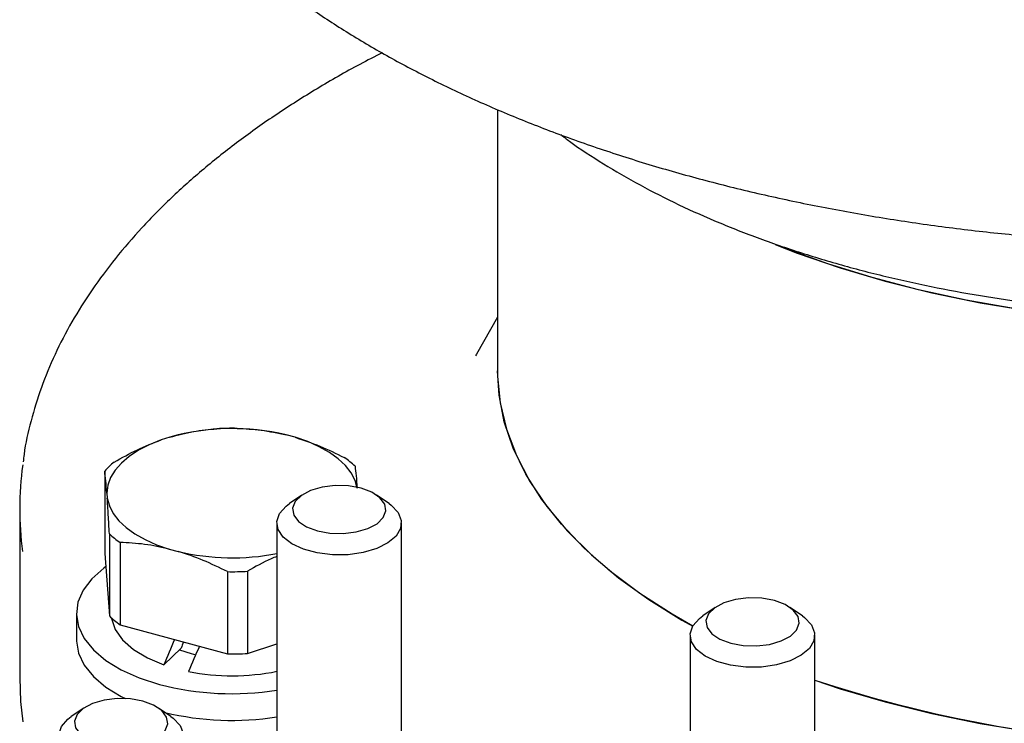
# Model space of a CAD drawing. Header units: millimetres. Extents: x 0 to 305, y 0 to 297.
# Tile 30 of 39: x 256 to 265, y 149 to 156. Entities that reach past the tile are written whole.
import ezdxf

# ---------------------------------------------------------------- set-up
doc = ezdxf.new("R2010")
doc.units = ezdxf.units.MM

msp = doc.modelspace()

# ---------------------------------------------------------------- linework, layer by layer
at = {"color": 7, "linetype": 'Continuous', "lineweight": 25}
for p, q in [((260.2363, 154.8522), (260.2363, 152.3389)), ((260.2363, 152.8543), (260.0347, 152.4985)), ((260.0347, 152.4985), (260.025, 152.4812)), ((257.0818, 151.6997), (256.9986, 151.6727)), ((258.2888, 151.698), (258.2019, 151.7216)), ((256.4551, 151.3716), (256.4551, 150.5803)), ((256.4755, 151.1621), (256.4792, 151.1116)), ((258.3529, 151.142), (258.233, 151.0598)), ((259.1922, 151.0598), (259.0723, 151.142)), ((255.6363, 151.0103), (255.6363, 149.3817)), ((258.1126, 150.8741), (258.1126, 147.7735)), ((259.3126, 147.7735), (259.3126, 150.8741)), ((256.4996, 150.7704), (256.4996, 149.9791)), ((256.6031, 150.6857), (256.6031, 149.8944)), ((256.4551, 150.5803), (256.4996, 149.9791)), ((257.0762, 150.6229), (257.1631, 150.5993)), ((257.6362, 150.4049), (257.6362, 149.6136)), ((257.8304, 150.4087), (257.8304, 149.6174)), ((256.1825, 150.0033), (256.1825, 149.7461)), ((262.3328, 150.0603), (262.2129, 149.9782)), ((263.1721, 149.9782), (263.0522, 150.0603)), ((256.6031, 149.8944), (257.6362, 149.6136)), ((262.0925, 149.7925), (262.0925, 146.6919)), ((263.2925, 146.6919), (263.2925, 149.7925)), ((257.8304, 149.6174), (258.1126, 149.7088)), ((257.0253, 149.5079), (257.1901, 149.6688)), ((256.2528, 149.0922), (256.1329, 149.01)), ((257.0921, 149.01), (256.9722, 149.0922))]:
    msp.add_line(p, q, dxfattribs=at)
at = {"color": 7, "linetype": 'Continuous', "lineweight": 25, "flags": 128}
for points in [[(262.9104, 153.5546), (263.1216, 153.4724), (263.5361, 153.3286), (263.9694, 153.2004), (264.4194, 153.0885), (264.8837, 152.9935), (265.3601, 152.9157), (265.8459, 152.8556), (266.3389, 152.8135), (266.8364, 152.7896), (267.336, 152.7841), (267.8351, 152.797), (268.3311, 152.8281), (268.8216, 152.8774), (269.3039, 152.9446), (269.7757, 153.0294), (270.2346, 153.1312), (270.6782, 153.2497), (271.1043, 153.3841), (271.5106, 153.5339), (271.5444, 153.5474)], [(269.6434, 153.0036), (269.1683, 152.9238), (268.6834, 152.8616), (268.1911, 152.8174), (267.694, 152.7915), (267.1945, 152.7838), (266.6953, 152.7945), (266.1988, 152.8236), (265.7076, 152.8708), (265.2241, 152.9359), (264.751, 153.0186), (264.2905, 153.1185), (263.845, 153.2351), (263.4167, 153.3677), (263.008, 153.5158), (262.9157, 153.5524)], [(260.2363, 152.3389), (260.237, 152.2875), (260.2619, 152.0305), (260.3224, 151.775), (260.4182, 151.5224), (260.5486, 151.274), (260.7132, 151.031), (260.9109, 150.7946), (261.141, 150.5662), (261.402, 150.3467), (261.6928, 150.1374), (262.0119, 149.9394), (262.117, 149.88)], [(262.117, 149.88), (261.9188, 149.9942), (261.6076, 150.1956), (261.325, 150.4079), (261.0726, 150.63), (260.8516, 150.8608), (260.6632, 151.0992), (260.5082, 151.3438), (260.3875, 151.5936), (260.3017, 151.8471), (260.2513, 152.1032), (260.2363, 152.3389)], [(258.8857, 151.2094), (258.8655, 151.2837), (258.8281, 151.3561), (258.774, 151.4258), (258.7041, 151.4916), (258.6192, 151.5525), (258.5207, 151.6078), (258.41, 151.6565), (258.2888, 151.698)], [(256.9986, 151.6727), (256.8838, 151.6266), (256.7806, 151.5736), (256.6906, 151.5147), (256.615, 151.4506), (256.5549, 151.3823), (256.5113, 151.3107), (256.4847, 151.237), (256.4755, 151.1621)], [(258.9226, 151.2077), (258.802, 151.2299), (258.6741, 151.2336), (258.5494, 151.2187), (258.4378, 151.1863), (258.3486, 151.139), (258.2888, 151.0806), (258.2633, 151.016), (258.2743, 150.9502), (258.3208, 150.8888), (258.399, 150.8365), (258.5026, 150.7977), (258.6232, 150.7756), (258.7511, 150.7718), (258.8759, 150.7867), (258.9874, 150.8192), (259.0767, 150.8665), (259.1364, 150.9248), (259.1619, 150.9895), (259.1509, 151.0552), (259.1045, 151.1167), (259.0262, 151.1689), (258.9226, 151.2077)], [(256.4792, 151.1116), (256.4994, 151.0373), (256.5368, 150.9648), (256.5909, 150.8952), (256.6609, 150.8294), (256.7457, 150.7684), (256.8442, 150.7132), (256.9549, 150.6645), (257.0762, 150.6229)], [(259.1922, 151.0598), (259.2136, 151.0442), (259.28, 150.9747), (259.3107, 150.8988), (259.3038, 150.8214), (259.2598, 150.7474), (259.1814, 150.6813), (259.0735, 150.6273), (258.943, 150.5888), (258.798, 150.5683), (258.6476, 150.5669), (258.5013, 150.5849), (258.3683, 150.6211), (258.2569, 150.6731), (258.1742, 150.7378), (258.1253, 150.8111), (258.1132, 150.8883), (258.1389, 150.9646), (258.2006, 151.0352), (258.233, 151.0598)], [(256.4645, 150.4542), (256.4449, 150.4398), (256.33, 150.3374), (256.2468, 150.2272), (256.1973, 150.1117), (256.1826, 149.9936), (256.203, 149.8758), (256.2582, 149.761), (256.3467, 149.6519), (256.4665, 149.551), (256.6148, 149.4607), (256.7881, 149.3831), (256.9824, 149.32)], [(262.9025, 150.1261), (262.7819, 150.1482), (262.654, 150.152), (262.5292, 150.1371), (262.4177, 150.1046), (262.3284, 150.0573), (262.2687, 149.999), (262.2432, 149.9343), (262.2542, 149.8686), (262.3007, 149.8071), (262.3789, 149.7549), (262.4825, 149.7161), (262.6031, 149.6939), (262.731, 149.6902), (262.8557, 149.7051), (262.9673, 149.7375), (263.0565, 149.7848), (263.1163, 149.8432), (263.1418, 149.9078), (263.1308, 149.9736), (263.0843, 150.035), (263.0061, 150.0873), (262.9025, 150.1261)], [(256.5206, 149.9595), (256.5213, 149.9547), (256.5564, 149.8495), (256.6271, 149.7492), (256.7311, 149.657), (256.8653, 149.5757), (257.0253, 149.5079)], [(263.1721, 149.9782), (263.1935, 149.9625), (263.2599, 149.893), (263.2906, 149.8172), (263.2837, 149.7398), (263.2397, 149.6657), (263.1613, 149.5996), (263.0534, 149.5456), (262.9229, 149.5072), (262.7779, 149.4866), (262.6275, 149.4853), (262.4812, 149.5033), (262.3482, 149.5394), (262.2368, 149.5915), (262.154, 149.6562), (262.1051, 149.7294), (262.0931, 149.8066), (262.1188, 149.883), (262.1805, 149.9536), (262.2129, 149.9782)], [(256.1825, 149.7461), (256.1826, 149.7365), (256.203, 149.6187), (256.2582, 149.5039), (256.3467, 149.3947), (256.4665, 149.2938), (256.6148, 149.2035), (256.6542, 149.1837)], [(257.1736, 149.6526), (257.2858, 149.6161), (257.3309, 149.6047)], [(255.6363, 149.3817), (255.6447, 149.1544), (255.6652, 148.9601)], [(263.2925, 149.3603), (263.5361, 149.2785), (263.9694, 149.1503)], [(256.8225, 149.1579), (256.7019, 149.1801), (256.574, 149.1838), (256.4492, 149.1689), (256.3377, 149.1365), (256.2484, 149.0892), (256.1887, 149.0308), (256.1632, 148.9662), (256.1742, 148.9004), (256.2206, 148.839), (256.2989, 148.7867), (256.4025, 148.748), (256.5231, 148.7258), (256.651, 148.722), (256.7757, 148.737), (256.8873, 148.7694), (256.9765, 148.8167), (257.0363, 148.875), (257.0618, 148.9397), (257.0508, 149.0054), (257.0043, 149.0669), (256.9261, 149.1191), (256.8225, 149.1579)], [(263.9694, 149.1503), (264.4194, 149.0384), (264.8837, 148.9433), (265.3601, 148.8655)], [(257.0921, 149.01), (257.1135, 148.9944), (257.1799, 148.9249), (257.2106, 148.849), (257.2037, 148.7717), (257.1597, 148.6976), (257.0813, 148.6315), (256.9734, 148.5775), (256.8429, 148.539), (256.6979, 148.5185), (256.5475, 148.5172), (256.4012, 148.5351), (256.2682, 148.5713), (256.1568, 148.6233), (256.074, 148.688), (256.0251, 148.7613), (256.0131, 148.8385), (256.0388, 148.9148), (256.1005, 148.9855), (256.1329, 149.01)]]:
    msp.add_lwpolyline(points, dxfattribs=at)
at = {"color": 7, "linetype": 'Continuous', "lineweight": 25}
for centre, radius, start, end in [((257.684, 149.5573), 2.2254, 76.54437, 105.70199), ((257.6825, 149.1901), 2.5947, 88.9783, 93.26806), ((258.2782, 150.8071), 0.8479, 46.17655, 55.2228), ((258.7256, 151.0103), 3.0893, 172.1557, 187.67409), ((257.0026, 150.9014), 0.7217, 129.26828, 139.34179), ((257.0867, 151.3822), 0.8479, 226.17655, 235.2228), ((257.6836, 152.7948), 2.2564, 256.66332, 280.96137), ((257.6825, 152.9992), 2.5947, 268.9783, 273.26806), ((257.0867, 150.5908), 0.8479, 226.17655, 235.2228), ((257.6825, 152.2078), 2.5947, 268.9783, 273.26806), ((257.6824, 151.5825), 2.1797, 258.84262, 281.38295), ((257.6844, 152.0129), 2.7828, 255.3893, 278.85159), ((267.2514, 161.3888), 12.6633, 251.78219, 280.88792), ((257.6838, 151.7692), 2.7962, 256.57815, 278.82147)]:
    msp.add_arc(centre, radius, start, end, dxfattribs=at)
for centre, major_axis, start_param, end_param in [((257.6825, 150.3149), (1.1352, 2.5173), 1.842767, 1.943637), ((257.6825, 150.3149), (0.7942, 1.7611), 1.956832, 1.992894), ((257.6825, 149.6884), (1.1352, 2.5173), 1.618318, 1.714773)]:
    msp.add_ellipse(centre, major_axis=major_axis, ratio=0.103949, start_param=start_param, end_param=end_param, dxfattribs=at)
for points, knots in [([(256.6121, 160.7433), (256.5963, 160.7145), (256.5265, 160.587), (256.4337, 160.3562), (256.3349, 160.0521), (256.2699, 159.7457), (256.236, 159.4381), (256.234, 159.1304), (256.2635, 158.8232), (256.3246, 158.5175), (256.4169, 158.2141), (256.5403, 157.9137), (256.6945, 157.6171), (256.8791, 157.3253), (257.0937, 157.039), (257.3376, 156.7591), (257.6101, 156.4865), (257.9105, 156.2221), (258.2378, 155.9665), (258.5909, 155.7206), (258.9689, 155.485), (259.3706, 155.2604), (259.7949, 155.0474), (260.2404, 154.8467), (260.706, 154.6587), (261.1902, 154.484), (261.6917, 154.3231), (262.209, 154.1764), (262.7407, 154.0442), (263.2853, 153.9271), (263.8411, 153.8252), (264.4066, 153.7389), (264.9802, 153.6684), (265.5602, 153.6139), (266.145, 153.5755), (266.7329, 153.5534), (267.3223, 153.5476), (267.9114, 153.5582), (268.4986, 153.585), (269.0821, 153.6281), (269.6604, 153.6873), (270.2318, 153.7624), (270.7946, 153.8533), (271.3472, 153.9596), (271.8881, 154.0812), (272.4157, 154.2176), (272.9285, 154.3685), (273.425, 154.5334), (273.9039, 154.712), (274.3637, 154.9037), (274.8032, 155.1081), (275.221, 155.3245), (275.6161, 155.5523), (275.9871, 155.7911), (276.333, 156.0401), (276.6529, 156.2986), (276.9456, 156.566), (277.2104, 156.8414), (277.4463, 157.1241), (277.6527, 157.4132), (277.8288, 157.7078), (277.9742, 158.007), (278.0883, 158.3098), (278.171, 158.6152), (278.222, 158.9222), (278.2414, 159.23), (278.229, 159.5376), (278.1853, 159.8442), (278.1095, 160.1489), (278.0052, 160.4502), (277.9099, 160.6475), (277.8625, 160.7457)], [0, 0, 0, 0, 0.004269, 0.018888, 0.033475, 0.04803, 0.062559, 0.077069, 0.091572, 0.106079, 0.1206, 0.135146, 0.149722, 0.164328, 0.178963, 0.193622, 0.208299, 0.222989, 0.237687, 0.25239, 0.267095, 0.281799, 0.296501, 0.311201, 0.325898, 0.340593, 0.355284, 0.369973, 0.384659, 0.399343, 0.414026, 0.428706, 0.443385, 0.458064, 0.472741, 0.487417, 0.502094, 0.51677, 0.531447, 0.546124, 0.560801, 0.57548, 0.59016, 0.604841, 0.619524, 0.634209, 0.648897, 0.663587, 0.67828, 0.692977, 0.707676, 0.722379, 0.737085, 0.751794, 0.766505, 0.781217, 0.795926, 0.810631, 0.825326, 0.840007, 0.854667, 0.869302, 0.883907, 0.89848, 0.913022, 0.927541, 0.942046, 0.95655, 0.971061, 0.985593, 1, 1, 1, 1]), ([(259.1287, 155.3997), (259.0559, 155.3629), (258.8371, 155.2524), (258.4964, 155.055), (258.1065, 154.8087), (257.7425, 154.5507), (257.404, 154.2825), (257.0924, 154.0045), (256.8088, 153.7174), (256.5541, 153.4222), (256.3291, 153.1196), (256.1346, 152.8107), (255.9716, 152.4966), (255.8394, 152.1785), (255.742, 151.8573), (255.686, 151.618), (255.6724, 151.4857), (255.67, 151.4616)], [0, 0, 0, 0, 0.03657, 0.109994, 0.183456, 0.256945, 0.330442, 0.403912, 0.477314, 0.550594, 0.623687, 0.696521, 0.769026, 0.841147, 0.912857, 0.984173, 1, 1, 1, 1]), ([(260.8458, 154.6116), (260.8736, 154.5903), (261.0017, 154.4919), (261.2551, 154.3294), (261.6053, 154.125), (261.9795, 153.9354), (262.3734, 153.7599), (262.786, 153.5994), (263.2152, 153.454), (263.6595, 153.3242), (264.1172, 153.2103), (264.5864, 153.1124), (265.0655, 153.0308), (265.5526, 152.9657), (266.0459, 152.9172), (266.5437, 152.8855), (267.0439, 152.8706), (267.5449, 152.8725), (268.0446, 152.8913), (268.5413, 152.9269), (269.0331, 152.9792), (269.5181, 153.0481), (269.9946, 153.1334), (270.4608, 153.2349), (270.915, 153.3523), (271.3556, 153.4855), (271.7808, 153.6341), (272.1891, 153.7979), (272.5788, 153.9767), (272.9491, 154.1698), (273.295, 154.3787), (273.5233, 154.5275), (273.6286, 154.6104), (273.6342, 154.6148)], [0, 0, 0, 0, 0.009485, 0.043767, 0.078123, 0.112477, 0.146788, 0.181038, 0.215217, 0.249327, 0.283371, 0.317356, 0.351291, 0.385184, 0.419045, 0.452882, 0.486704, 0.52052, 0.55434, 0.588169, 0.622016, 0.655891, 0.689803, 0.723762, 0.757777, 0.791859, 0.826017, 0.860258, 0.894587, 0.929005, 0.963503, 0.998061, 1, 1, 1, 1]), ([(257.0818, 151.6997), (257.1576, 151.7198), (257.3104, 151.7603), (257.4595, 151.7738), (257.5345, 151.7806)], [0, 0, 0, 0, 0.496642, 1, 1, 1, 1]), ([(257.7287, 151.7844), (257.8062, 151.7807), (257.962, 151.7732), (258.1216, 151.7389), (258.2019, 151.7216)], [0, 0, 0, 0, 0.497073, 1, 1, 1, 1]), ([(258.2888, 151.698), (258.368, 151.672), (258.5277, 151.6196), (258.6835, 151.5424), (258.7619, 151.5036)], [0, 0, 0, 0, 0.496642, 1, 1, 1, 1]), ([(256.5458, 151.4602), (256.6199, 151.5015), (256.769, 151.5847), (256.9218, 151.6433), (256.9986, 151.6727)], [0, 0, 0, 0, 0.4970731, 1, 1, 1, 1]), ([(258.8654, 151.4189), (258.8687, 151.3912), (258.8754, 151.3354), (258.8823, 151.2515), (258.8857, 151.2094)], [0, 0, 0, 0, 0.497073, 1, 1, 1, 1]), ([(256.4755, 151.1621), (256.4721, 151.2038), (256.4652, 151.2877), (256.4585, 151.3435), (256.4551, 151.3716)], [0, 0, 0, 0, 0.4966416, 1, 1, 1, 1]), ([(256.4996, 150.7704), (256.4962, 150.8328), (256.4895, 150.9583), (256.4827, 151.0603), (256.4792, 151.1116)], [0, 0, 0, 0, 0.497073, 1, 1, 1, 1]), ([(257.0762, 150.6229), (256.9969, 150.64), (256.8373, 150.6744), (256.6815, 150.6819), (256.6031, 150.6857)], [0, 0, 0, 0, 0.496642, 1, 1, 1, 1]), ([(257.6362, 150.4049), (257.5588, 150.4433), (257.403, 150.5205), (257.2434, 150.5729), (257.1631, 150.5993)], [0, 0, 0, 0, 0.497073, 1, 1, 1, 1]), ([(258.1126, 150.5511), (258.0939, 150.5436), (257.9984, 150.5054), (257.9053, 150.4518), (257.8304, 150.4087)], [0, 0, 0, 0, 0.196306, 1, 1, 1, 1])]:
    msp.add_open_spline(points, degree=3, knots=knots, dxfattribs=at)

doc.saveas('drawing.dxf')
